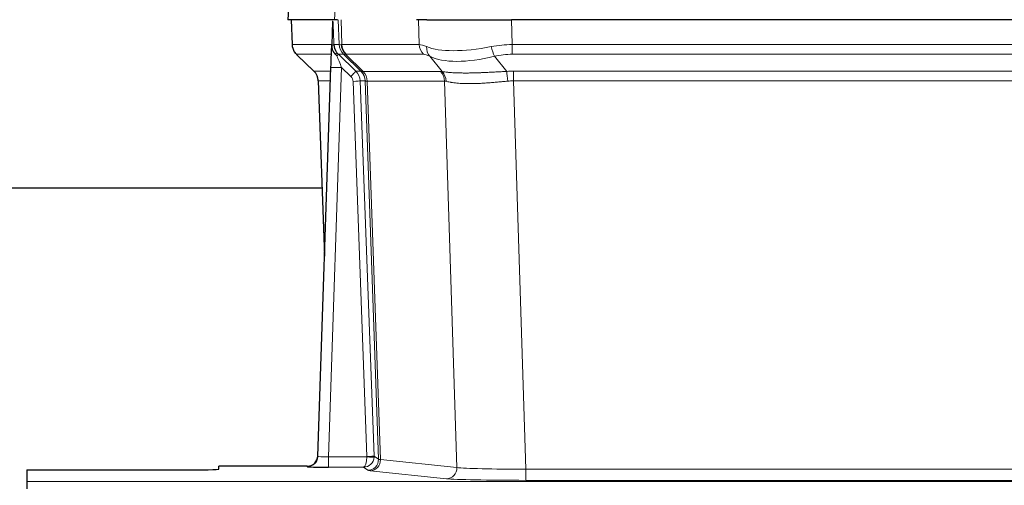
# Model space of a CAD drawing. Header units: inches. Extents: x 0 to 20790, y -12 to 14700.
# Tile 117 of 256: x 3211 to 3488, y 11573 to 11704. Entities that reach past the tile are written whole.
import ezdxf

# ---------------------------------------------------------------- set-up
doc = ezdxf.new("R2010")
doc.units = ezdxf.units.IN
doc.layers.add('1', color=7, linetype='Continuous', true_color=0xffffff)

msp = doc.modelspace()

# ---------------------------------------------------------------- linework, layer by layer
at = {"layer": '1', "color": 2, "linetype": 'Continuous', "lineweight": 25}
for p, q in [((3286.757, 11711.535), (3286.376, 11704.375)), ((3299.51, 11704.375), (3286.393, 11704.375)), ((3287.317, 11704.375), (3287.565, 11697.365)), ((3298.93, 11703.945), (3298.703, 11697.215)), ((3300.295, 11704.375), (3299.51, 11704.375)), ((3325.444, 11704.375), (3322.549, 11704.375)), ((3325.444, 11704.375), (3349.303, 11704.375)), ((3564.526, 11704.375), (3349.303, 11704.375)), ((3298.703, 11697.215), (3298.702, 11697.165)), ((3288.978, 11694.36), (3293.767, 11689.802)), ((3294.805, 11581.52), (3298.494, 11690.897)), ((3294.927, 11687.146), (3296.706, 11637.872)), ((3296.072, 11656.996), (3127.832, 11656.996)), ((3294.798, 11581.386), (3294.805, 11581.52)), ((3212.915, 11577.675), (3212.915, 11574.401)), ((3212.915, 11577.675), (3256.915, 11577.675)), ((3291.817, 11578.755), (3266.915, 11578.755)), ((3266.915, 11577.937), (3266.915, 11578.755)), ((3212.915, 11574.401), (3212.915, 11572.332))]:
    msp.add_line(p, q, dxfattribs=at)
at = {"layer": '1', "color": 110, "linetype": 'Continuous', "lineweight": 13}
for p, q in [((3286.773, 11711.532), (3286.393, 11704.375)), ((3299.51, 11704.375), (3299.884, 11711.532)), ((3287.333, 11704.375), (3287.581, 11697.381)), ((3300.779, 11697.381), (3300.536, 11704.375)), ((3301.321, 11704.375), (3301.565, 11697.381)), ((3323.312, 11697.381), (3323.121, 11704.375)), ((3349.303, 11704.375), (3349.494, 11697.381)), ((3287.581, 11697.381), (3298.709, 11697.381)), ((3299.318, 11697.381), (3300.779, 11697.381)), ((3301.565, 11697.381), (3323.312, 11697.381)), ((3349.494, 11697.381), (3564.335, 11697.381)), ((3349.494, 11694.644), (3349.494, 11697.381)), ((3298.619, 11694.644), (3288.799, 11694.644)), ((3288.894, 11694.452), (3293.708, 11689.871)), ((3301.998, 11694.644), (3300.563, 11694.644)), ((3300.563, 11694.644), (3305.49, 11689.894)), ((3306.927, 11689.888), (3302.035, 11694.632)), ((3302.581, 11694.632), (3307.527, 11689.835)), ((3324.495, 11694.644), (3302.747, 11694.644)), ((3329.764, 11689.767), (3326.271, 11694.085)), ((3344.47, 11694.085), (3347.923, 11689.817)), ((3564.335, 11694.644), (3349.494, 11694.644)), ((3293.72, 11689.894), (3298.46, 11689.894)), ((3301.492, 11690.901), (3297.798, 11581.359)), ((3304.102, 11688.385), (3301.492, 11690.901)), ((3305.49, 11689.894), (3306.902, 11689.894)), ((3307.527, 11689.835), (3329.261, 11689.835)), ((3349.836, 11689.893), (3563.993, 11689.893)), ((3349.836, 11687.155), (3349.836, 11689.893)), ((3298.368, 11687.159), (3294.938, 11687.159)), ((3294.938, 11687.159), (3296.712, 11638.046)), ((3308.604, 11581.455), (3304.713, 11687.018)), ((3306.711, 11687.159), (3310.602, 11581.596)), ((3308.12, 11687.159), (3306.711, 11687.159)), ((3311.83, 11580.699), (3308.12, 11687.159)), ((3308.703, 11687.115), (3312.416, 11580.585)), ((3330.443, 11687.115), (3308.709, 11687.115)), ((3333.901, 11578.338), (3330.443, 11687.115)), ((3349.836, 11687.155), (3353.31, 11577.87)), ((3563.993, 11687.155), (3349.836, 11687.155)), ((3297.798, 11581.359), (3297.798, 11578.465)), ((3297.798, 11581.359), (3308.603, 11581.359)), ((3310.602, 11581.596), (3311.83, 11580.699)), ((3312.416, 11580.585), (3333.901, 11578.338)), ((3291.807, 11578.622), (3291.817, 11578.755)), ((3297.798, 11578.465), (3307.64, 11578.465)), ((3308.834, 11577.593), (3307.64, 11578.465)), ((3330.992, 11575.222), (3309.507, 11577.469)), ((3353.31, 11577.87), (3353.31, 11574.766)), ((3353.31, 11577.87), (3560.52, 11577.87)), ((3212.915, 11574.401), (3700.915, 11574.401)), ((3560.52, 11574.766), (3353.31, 11574.766))]:
    msp.add_line(p, q, dxfattribs=at)
for centre, major_axis, ratio, start_param, end_param in [((3291.576, 11697.521), (0, 4), 0.9993908, 1.6057029, 2.3736478), ((3297.32, 11697.311), (-1.999, -0.077), 0.1036431, 2.3309857, 3.1065184), ((3328.574, 11674.521), (-27.808, 22.856), 0.0163197, 6.2307105, 6.2626907), ((3304.775, 11697.521), (0, 4), 0.9993908, 1.6057029, 2.3736478), ((3327.424, 11707.611), (26.658, 10.191), 0.0473724, 3.1922144, 3.3375655), ((3304.812, 11697.509), (1.703, 3.619), 0.9971774, 2.0444506, 2.8128075), ((3328.574, 11674.521), (-27.661, 22.629), 0.1172119, 6.1415194, 6.1734996), ((3305.277, 11697.509), (-0.603, 3.954), 0.9772749, 1.4578558, 2.2262127), ((3305.443, 11697.521), (0, 4), 0.9702957, 1.6057029, 2.3736478), ((3327.191, 11697.521), (0, 4), 0.9702957, 1.6057029, 2.3736478), ((3350.143, 11674.521), (-27.492, 22.639), 0.1155218, 5.9182109, 6.1390417), ((3328.967, 11696.962), (1.736, 3.604), 0.8689501, 2.008197, 2.795133), ((3349.24, 11707.611), (26.677, 8.186), 0.3267204, 3.5164364, 4.4002733), ((3350.143, 11674.521), (-26.983, 1.545), 0.8452785, 4.7847941, 5.0056249), ((3344.47, 11696.962), (-0.881, 3.902), 0.2224052, 1.5615969, 2.3485329), ((3312.615, 11671.644), (-23.826, 22.997), 0.016839, 6.265741, 6.3949638), ((3298.588, 11693.86), (-1.583, -1.222), 0.0276319, 2.3426468, 3.1139303), ((3299.174, 11693.205), (-1.388, -1.44), 0.0242285, 2.3413968, 3.1173399), ((3301.492, 11690.971), (-1.856, 4.567), 0.0053314, 0.7881854, 1.5839148), ((3303.34, 11697.521), (-3.533, 1.889), 0.9978056, 1.1483147, 1.294815), ((3325.797, 11671.644), (-23.81, 22.996), 0.0168486, 6.2337622, 6.2657424), ((3327.424, 11707.611), (25.449, 12.923), 0.0600246, 3.1865743, 3.3319254), ((3325.878, 11671.643), (-23.636, 22.829), 0.1185163, 6.1610868, 6.193067), ((3347.447, 11671.644), (-23.46, 22.829), 0.1194803, 5.9401815, 6.1610123), ((3349.24, 11707.611), (25.873, 10.634), 0.4068526, 3.4799804, 4.3638173), ((3350.143, 11671.644), (-16.721, 16.271), 0.9721633, 5.4982631, 5.7190939), ((3318.589, 11665.876), (-24.879, 24.014), 0.016827, 6.2657537, 6.3097783), ((3290.943, 11687.016), (0, -4), 0.9993908, 1.606401, 2.3736478), ((3301.492, 11690.796), (2.998, -0.101), 0.0348797, 1.5719726, 3.1427689), ((3304.102, 11688.455), (-1.388, -1.44), 0.0242285, 1.5456675, 3.1173399), ((3302.713, 11687.016), (-2.83, 2.828), 0.9993905, 3.9625957, 4.7298425), ((3331.739, 11665.877), (-24.847, 24.013), 0.0168511, 6.2432973, 6.2657507), ((3304.125, 11687.016), (0, -4), 0.9993908, 1.606401, 2.3736478), ((3304.15, 11687.01), (-1.442, -3.731), 0.998056, 1.9750302, 2.7420583), ((3304.825, 11686.958), (-0.019, -4), 0.9702844, 1.6145674, 2.378208), ((3304.831, 11686.958), (0, -4), 0.9702957, 1.6100662, 2.3736478), ((3353.327, 11665.726), (-24.592, 23.931), 0.1189226, 6.0865623, 6.1615802), ((3326.565, 11686.958), (0, -4), 0.9702957, 1.6100662, 2.3736478), ((3327.068, 11686.89), (-0.926, -3.891), 0.9457602, 1.8333412, 2.5978993), ((3350.625, 11665.893), (-17.528, 16.98), 0.9676454, 5.4983407, 5.5781882), ((3347.923, 11686.939), (0.32, -3.987), 0.0824896, 1.6016287, 2.3703401), ((3302.713, 11686.947), (-1.703, 1.052), 0.998638, 3.7311375, 4.4983842), ((3304.713, 11687.088), (-1.999, -0.074), 0.0348758, 1.5695108, 3.106687), ((3328.962, 11662.999), (-20.849, 24.157), 0.0182435, 6.2485255, 6.2709786), ((3350.631, 11662.849), (-20.559, 24.143), 0.1188179, 6.1116391, 6.1866571), ((3350.625, 11663.016), (-2.819, 24.028), 0.8253154, 6.1813941, 6.2612416), ((3291.807, 11581.621), (-2.991, 0.235), 0.9996552, 1.6492063, 3.1415821), ((3297.81, 11581.621), (3.005, 0.103), 0.0869619, 3.134501, 4.7052973), ((3307.64, 11581.464), (0.028, 3), 0.3214645, 3.1707908, 4.6805006), ((3307.64, 11581.464), (0.98, 2.84), 0.9849493, 3.4786225, 4.9883323), ((3307.604, 11581.421), (-0.606, 0.798), 0.9977278, 4.003304, 4.0990695), ((3308.603, 11581.429), (1.997, -0.118), 0.0348391, 4.7144422, 6.2458161), ((3308.604, 11581.525), (1.999, 0.074), 0.0348758, 4.7111034, 6.2482796), ((3308.834, 11580.592), (-1.769, -2.423), 0.9990158, 0.6312732, 2.2367485), ((3309.507, 11580.468), (-0.312, -2.984), 0.969741, 0.1074293, 1.71115), ((3307.604, 11581.49), (-0.383, 2.976), 0.9995815, 4.5240897, 4.6198552), ((3331.833, 11580.614), (-20.016, 0.105), 0.0266879, 0.0359631, 0.2452873), ((3331.833, 11577.615), (-23.014, 0), 0.0261612, 0.0358052, 0.2451294), ((3330.992, 11578.221), (-0.312, -2.984), 0.969741, 0.1074293, 1.71115), ((3353.316, 11578.367), (-20.013, 0.095), 0.0248544, 0.2452138, 1.5705958), ((3353.316, 11575.368), (23.012, 0), 0.0261647, 3.3867297, 4.7121117)]:
    msp.add_ellipse(centre, major_axis=major_axis, ratio=ratio, start_param=start_param, end_param=end_param, dxfattribs=at)
at = {"layer": '1', "color": 2, "linetype": 'Continuous', "lineweight": 25}
for centre, major_axis, ratio, start_param, end_param in [((3298.494, 11691.072), (0.227, 6.726), 0.0008736, 4.686473, 5.8457525), ((3290.931, 11686.993), (3.886, 0.947), 0.998973, 6.0801535, 6.8477658), ((3315.812, 11662.999), (-20.882, 24.158), 0.0154016, 6.2674704, 6.311495), ((3291.818, 11581.758), (0.15, 3), 0.998739, 3.1914798, 4.7286497), ((3256.915, 11577.937), (-10, 0), 0.0261859, 1.5707963, 3.1415927), ((3297.81, 11578.622), (6.003, 0), 0.0262109, 3.1395311, 4.7103274)]:
    msp.add_ellipse(centre, major_axis=major_axis, ratio=ratio, start_param=start_param, end_param=end_param, dxfattribs=at)
msp.add_open_spline([(3298.93, 11703.945), (3298.968, 11703.948), (3299.026, 11703.956), (3299.05, 11703.963), (3299.054, 11703.967)], degree=3, dxfattribs=at)
at = {"layer": '1', "color": 110, "linetype": 'Continuous', "lineweight": 13}
for points, knots in [([(3299.054, 11703.967), (3299.06, 11703.832), (3299.066, 11703.696), (3299.077, 11703.425), (3299.083, 11703.289), (3299.1, 11702.88), (3299.111, 11702.607), (3299.134, 11702.06), (3299.145, 11701.786), (3299.167, 11701.238), (3299.178, 11700.963), (3299.2, 11700.413), (3299.211, 11700.138), (3299.232, 11699.588), (3299.243, 11699.312), (3299.275, 11698.485), (3299.297, 11697.933), (3299.318, 11697.381)], [0, 0, 0, 0, 0.0625, 0.0625, 0.125, 0.125, 0.25, 0.25, 0.375, 0.375, 0.5, 0.5, 0.625, 0.625, 0.75, 0.75, 1, 1, 1, 1]), ([(3329.764, 11689.767), (3329.91, 11689.747), (3330.074, 11689.725), (3330.439, 11689.678), (3330.64, 11689.654), (3330.914, 11689.624), (3330.97, 11689.618), (3331.084, 11689.606), (3331.142, 11689.6), (3331.32, 11689.582), (3331.443, 11689.571), (3331.822, 11689.537), (3332.092, 11689.515), (3332.662, 11689.476), (3332.963, 11689.458), (3333.598, 11689.427), (3333.931, 11689.413), (3334.456, 11689.397), (3334.635, 11689.392), (3334.909, 11689.386), (3335.002, 11689.385), (3335.143, 11689.382), (3335.19, 11689.381), (3335.284, 11689.38), (3335.711, 11689.374), (3336.153, 11689.371), (3336.96, 11689.373), (3337.788, 11689.381), (3338.661, 11689.401), (3339.555, 11689.426), (3340.013, 11689.442), (3340.6, 11689.464), (3340.718, 11689.469), (3340.955, 11689.478), (3341.075, 11689.483), (3341.434, 11689.498), (3341.675, 11689.509), (3342.4, 11689.542), (3342.887, 11689.565), (3343.871, 11689.615), (3344.368, 11689.64), (3345.369, 11689.692), (3345.874, 11689.718), (3346.892, 11689.769), (3347.405, 11689.794), (3347.923, 11689.817)], [0, 0, 0, 0, 0.0625, 0.0625, 0.125, 0.125, 0.140625, 0.140625, 0.15625, 0.15625, 0.1875, 0.1875, 0.25, 0.25, 0.3125, 0.3125, 0.375, 0.375, 0.40625, 0.40625, 0.421875, 0.421875, 0.4296875, 0.4296875, 0.4375, 0.5, 0.5, 0.5625, 0.625, 0.625, 0.6875, 0.6875, 0.703125, 0.703125, 0.71875, 0.71875, 0.75, 0.75, 0.8125, 0.8125, 0.875, 0.875, 0.9375, 0.9375, 1, 1, 1, 1]), ([(3308.703, 11687.115), (3308.552, 11687.114), (3308.43, 11687.117), (3308.242, 11687.13), (3308.177, 11687.14), (3308.141, 11687.155)], [0, 0, 0, 0, 0.5, 0.5, 1, 1, 1, 1]), ([(3348.242, 11687.089), (3347.753, 11687.044), (3347.269, 11686.999), (3346.31, 11686.91), (3345.834, 11686.866), (3344.892, 11686.781), (3344.425, 11686.74), (3343.5, 11686.662), (3343.041, 11686.625), (3342.36, 11686.575), (3342.134, 11686.559), (3341.796, 11686.537), (3341.684, 11686.529), (3341.461, 11686.515), (3341.35, 11686.508), (3340.798, 11686.475), (3340.367, 11686.453), (3339.524, 11686.416), (3338.699, 11686.389), (3337.913, 11686.378), (3337.147, 11686.377), (3336.773, 11686.381), (3336.364, 11686.39), (3336.319, 11686.391), (3336.229, 11686.394), (3336.184, 11686.395), (3336.049, 11686.399), (3335.783, 11686.408), (3335.525, 11686.419), (3335.021, 11686.444), (3334.698, 11686.466), (3334.082, 11686.515), (3333.787, 11686.544), (3333.227, 11686.607), (3332.961, 11686.642), (3332.583, 11686.698), (3332.46, 11686.718), (3332.282, 11686.747), (3332.224, 11686.757), (3332.108, 11686.778), (3332.052, 11686.788), (3331.774, 11686.84), (3331.569, 11686.883), (3331.191, 11686.969), (3331.018, 11687.012), (3330.863, 11687.054)], [0, 0, 0, 0, 0.0625, 0.0625, 0.125, 0.125, 0.1875, 0.1875, 0.25, 0.25, 0.28125, 0.28125, 0.296875, 0.296875, 0.3125, 0.3125, 0.375, 0.375, 0.4375, 0.5, 0.5, 0.5625, 0.5625, 0.5703125, 0.5703125, 0.578125, 0.578125, 0.59375, 0.625, 0.625, 0.6875, 0.6875, 0.75, 0.75, 0.8125, 0.8125, 0.84375, 0.84375, 0.859375, 0.859375, 0.875, 0.875, 0.9375, 0.9375, 1, 1, 1, 1])]:
    msp.add_open_spline(points, degree=3, knots=knots, dxfattribs=at)
at = {"layer": '1', "color": 2, "linetype": 'Continuous', "lineweight": 25}
for points, knots in [([(3287.578, 11697.329), (3287.575, 11697.297), (3287.554, 11696.969), (3287.701, 11696.406), (3287.942, 11695.763), (3288.185, 11695.336), (3288.357, 11695.082), (3288.456, 11694.947), (3288.497, 11694.895)], [0, 0, 0, 0, 0.0267984, 0.2769207, 0.4859555, 0.6569382, 0.8419831, 1, 1, 1, 1]), ([(3298.702, 11697.165), (3298.698, 11697.044), (3298.7, 11696.806), (3298.725, 11696.573), (3298.753, 11696.4), (3298.764, 11696.342), (3298.783, 11696.256), (3298.789, 11696.228), (3298.803, 11696.171), (3298.811, 11696.143), (3298.849, 11696.003), (3298.886, 11695.895), (3298.972, 11695.684), (3299.021, 11695.583), (3299.09, 11695.459), (3299.105, 11695.435), (3299.134, 11695.386), (3299.149, 11695.362), (3299.195, 11695.291), (3299.227, 11695.244), (3299.295, 11695.154), (3299.33, 11695.109), (3299.402, 11695.022), (3299.439, 11694.98), (3299.497, 11694.917), (3299.517, 11694.896), (3299.557, 11694.855), (3299.576, 11694.834), (3299.617, 11694.792), (3299.637, 11694.77), (3299.677, 11694.727), (3299.697, 11694.704), (3299.716, 11694.681)], [0, 0, 0, 0, 0.125, 0.25, 0.25, 0.3125, 0.3125, 0.34375, 0.34375, 0.375, 0.375, 0.5, 0.5, 0.625, 0.625, 0.65625, 0.65625, 0.6875, 0.6875, 0.75, 0.75, 0.8125, 0.8125, 0.875, 0.875, 0.90625, 0.90625, 0.9375, 0.9375, 0.96875, 0.96875, 1, 1, 1, 1]), ([(3299.318, 11697.381), (3299.32, 11697.327), (3299.324, 11697.273), (3299.332, 11697.167), (3299.338, 11697.114), (3299.357, 11696.958), (3299.374, 11696.856), (3299.416, 11696.655), (3299.44, 11696.557), (3299.496, 11696.362), (3299.528, 11696.266), (3299.581, 11696.123), (3299.6, 11696.076), (3299.639, 11695.981), (3299.66, 11695.934), (3299.725, 11695.794), (3299.771, 11695.702), (3299.872, 11695.521), (3299.926, 11695.431), (3300.042, 11695.254), (3300.104, 11695.167), (3300.171, 11695.08)], [0, 0, 0, 0, 0.0625, 0.0625, 0.125, 0.125, 0.25, 0.25, 0.375, 0.375, 0.5, 0.5, 0.5625, 0.5625, 0.625, 0.625, 0.75, 0.75, 0.875, 0.875, 1, 1, 1, 1]), ([(3299.716, 11694.681), (3299.787, 11694.594), (3299.859, 11694.509), (3299.972, 11694.385), (3300.01, 11694.344), (3300.087, 11694.263), (3300.127, 11694.223), (3300.166, 11694.184)], [0, 0, 0, 0, 0.5, 0.5, 0.75, 0.75, 1, 1, 1, 1])]:
    msp.add_open_spline(points, degree=3, knots=knots, dxfattribs=at)
at = {"layer": '1', "color": 110, "linetype": 'Continuous', "lineweight": 13}
msp.add_open_spline([(3306.927, 11689.888), (3306.962, 11689.876), (3307.097, 11689.855), (3307.359, 11689.841), (3307.522, 11689.835)], degree=3, dxfattribs=at)
for points, weights in [([(3307.522, 11689.835), (3307.524, 11689.835), (3307.527, 11689.835)], [0.500000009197, 0.499999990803, 0.500000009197]), ([(3308.709, 11687.115), (3308.706, 11687.115), (3308.703, 11687.115)], [0.500000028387, 0.499999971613, 0.500000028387])]:
    msp.add_rational_spline(points, weights, degree=2, dxfattribs=at)

doc.saveas('drawing.dxf')
